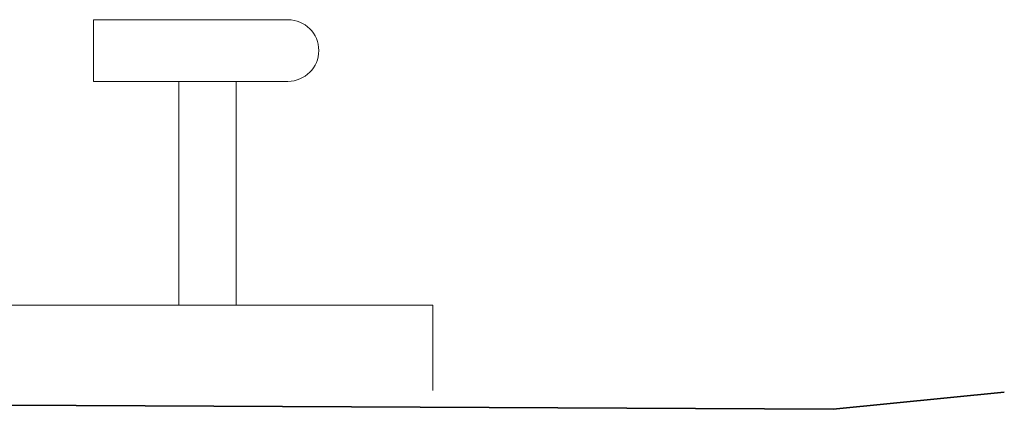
# Model space of a CAD drawing. Extents: x 256490 to 7565828, y -103950 to 5881792.
# Tile 72 of 101: x 277467 to 279193, y -73320 to -72638. Entities that reach past the tile are written whole.
import ezdxf

# ---------------------------------------------------------------- set-up
doc = ezdxf.new("R2010")
doc.units = 0
doc.header["$MEASUREMENT"] = 0
doc.layers.add('gruby', color=7, linetype='Continuous', lineweight=35)
doc.layers.add('linii', color=7, linetype='Continuous', lineweight=15)

# ---------------------------------------------------------------- blocks, each defined once
blk = doc.blocks.new('GFGFDG')
at = {"layer": 'gruby'}
for points in [[(321384.7, -60419.9), (313184.7, -60379.9), (304984.7, -60419.9)], [(321384.7, -60419.9), (321684.7, -60389.9)]]:
    blk.add_lwpolyline(points, dxfattribs=at)

msp = doc.modelspace()

# ---------------------------------------------------------------- linework, layer by layer
at = {"layer": 'linii'}
for p, q in [((277596.3, -72637.6), (277937.3, -72637.6)), ((277596.3, -72745.6), (277937.3, -72745.6)), ((277746.3, -72745.6), (277746.3, -73137.6)), ((277846.3, -72745.6), (277846.3, -73137.6)), ((278191.3, -73137.6), (272640.2, -73137.6)), ((278191.3, -73287.6), (278191.3, -73137.6))]:
    msp.add_line(p, q, dxfattribs=at)
msp.add_lwpolyline([(277596.3, -72745.6), (277596.3, -72637.6)], dxfattribs=at)
msp.add_arc((277937.3, -72691.6), 54, 270, 90, dxfattribs=at)

# ---------------------------------------------------------------- block references
msp.add_blockref('GFGFDG', (-42492.1, -12900.4), dxfattribs=at)

doc.saveas('drawing.dxf')
